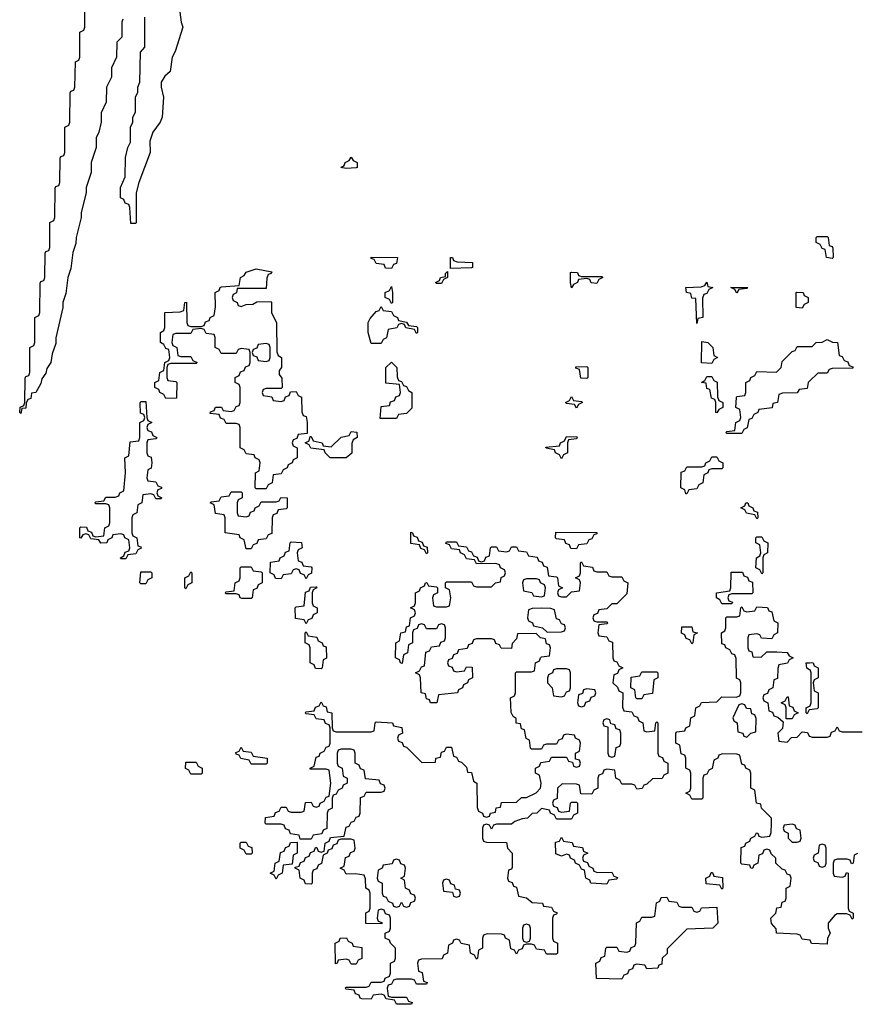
# Model space of a CAD drawing. Header units: inches. Extents: x 2808529 to 2951249, y 860290 to 1033701.
# Tile 106 of 153: x 2886846 to 2890191, y 1013426 to 1017360. Entities that reach past the tile are written whole.
import ezdxf

# ---------------------------------------------------------------- set-up
doc = ezdxf.new("R2010")
doc.units = ezdxf.units.IN
doc.header["$MEASUREMENT"] = 0
doc.layers.add('C8081', color=7, linetype='Continuous')
doc.layers.add('C8091', color=7, linetype='Continuous')

msp = doc.modelspace()

# ---------------------------------------------------------------- linework, layer by layer
at = {"layer": 'C8081', "color": 6}
for points in [[(2887258, 1017362), (2887254, 1017350), (2887254, 1017290), (2887234, 1017270), (2887232, 1017210), (2887212.7, 1017167.3), (2887212, 1017130), (2887192, 1017090), (2887191.3, 1017030), (2887171.6, 1016988.4), (2887171.3, 1016950), (2887162, 1016910), (2887151.6, 1016888.4), (2887150.9, 1016849.1), (2887131.1, 1016788.9), (2887131, 1016750), (2887111.3, 1016690), (2887111, 1016670), (2887091.1, 1016588.9), (2887091, 1016570), (2887071, 1016490), (2887070, 1016466), (2887058, 1016430), (2887050, 1016366), (2887038, 1016330), (2887030, 1016266), (2887018, 1016230), (2887018, 1016210), (2886990.8, 1016089.2), (2886990, 1016066), (2886975.3, 1016024.7), (2886970.5, 1015990), (2886953.7, 1015966.3), (2886950, 1015948), (2886934.4, 1015925.6), (2886930, 1015906), (2886910.8, 1015870), (2886892.7, 1015867.3), (2886890, 1015846), (2886878, 1015842), (2886871.6, 1015828.4), (2886870, 1015808), (2886854, 1015806), (2886850, 1015786), (2886846, 1015790), (2886848.4, 1015811.6), (2886862, 1015818), (2886866, 1015830), (2886867.3, 1015927.3), (2886870, 1015934), (2886882, 1015938), (2886886, 1015950), (2886886, 1016050), (2886902, 1016058), (2886906, 1016070), (2886906, 1016170), (2886922, 1016178), (2886926, 1016190), (2886927.3, 1016307.3), (2886930, 1016314), (2886942, 1016318), (2886946, 1016330), (2886947.3, 1016427.3), (2886950, 1016434), (2886962, 1016438), (2886966, 1016450), (2886966, 1016550), (2886982, 1016558), (2886986, 1016570), (2886987.3, 1016687.3), (2886990, 1016694), (2887002, 1016698), (2887006, 1016710), (2887007.3, 1016807.3), (2887010, 1016814), (2887022, 1016818), (2887026, 1016830), (2887026, 1016930), (2887042, 1016938), (2887046, 1016950), (2887047.3, 1017067.3), (2887050, 1017074), (2887062, 1017078), (2887066, 1017090), (2887068.4, 1017191.6), (2887082, 1017198), (2887086, 1017210), (2887086, 1017310), (2887102, 1017318), (2887106, 1017330), (2887106, 1017450)], [(2887480.7, 1017430), (2887491.3, 1017350), (2887498, 1017330), (2887467.3, 1017232.7), (2887454.8, 1017210), (2887446.8, 1017153.2), (2887425.8, 1017134.2), (2887410.8, 1017110), (2887410.8, 1017090), (2887420.7, 1017050), (2887414.8, 1016970), (2887407.3, 1016950), (2887377.3, 1016910), (2887365.2, 1016874.8), (2887366.8, 1016830), (2887322, 1016710), (2887311.6, 1016668.4), (2887311, 1016550), (2887310, 1016546), (2887290, 1016546), (2887286, 1016610), (2887282, 1016622), (2887267.3, 1016627.3), (2887262, 1016642), (2887248.7, 1016648.7), (2887248.9, 1016688.9), (2887267.3, 1016732.7), (2887268.7, 1016810), (2887278, 1016850), (2887288, 1016870), (2887288.7, 1016930), (2887298, 1016950), (2887298, 1016970), (2887308, 1016990), (2887308, 1017050), (2887318, 1017070), (2887318, 1017090), (2887326, 1017110), (2887328, 1017230), (2887346, 1017250), (2887346, 1017370)], [(2890000, 1015915.8), (2889994, 1015910), (2889990, 1015886), (2889958, 1015882), (2889951.1, 1015868.9), (2889892, 1015868), (2889878, 1015862), (2889872, 1015830), (2889854, 1015826), (2889851.1, 1015808.9), (2889798, 1015802), (2889794, 1015790), (2889778, 1015782), (2889770, 1015766), (2889758, 1015762), (2889751.3, 1015728.7), (2889738, 1015722), (2889730, 1015706), (2889670, 1015706), (2889666, 1015710), (2889670, 1015714), (2889702, 1015718), (2889706, 1015750), (2889722, 1015758), (2889726, 1015770), (2889722, 1015802), (2889706, 1015810), (2889708, 1015850), (2889710, 1015854), (2889742, 1015858), (2889746, 1015870), (2889746, 1015910), (2889762, 1015918), (2889766, 1015930), (2889782, 1015938), (2889790, 1015954), (2889868, 1015952), (2889886, 1015970), (2889890, 1015994), (2889930, 1016034), (2889942, 1016038), (2889950, 1016054), (2890000, 1016054)], [(2890000, 1013682.2), (2889970, 1013686), (2889962, 1013702), (2889950, 1013706), (2889868, 1013710), (2889867.3, 1013727.3), (2889848.7, 1013748.7), (2889846, 1013770), (2889866, 1013790), (2889868.9, 1013811.1), (2889886, 1013814), (2889890, 1013834), (2889902, 1013838), (2889906, 1013850), (2889906, 1013890), (2889922, 1013898), (2889926, 1013930), (2889922, 1013942), (2889910, 1013946), (2889902, 1013962), (2889890, 1013966), (2889866, 1013990), (2889866, 1014010), (2889847.3, 1014027.3), (2889842, 1014042), (2889830, 1014046), (2889818, 1014042), (2889812.7, 1014027.3), (2889798, 1014022), (2889794, 1013990), (2889778, 1013982), (2889771.6, 1013968.4), (2889766, 1013970), (2889762, 1013982), (2889730, 1013986), (2889726, 1013990), (2889727.3, 1014052.7), (2889742, 1014058), (2889746, 1014070), (2889762, 1014078), (2889766, 1014090), (2889782, 1014098), (2889788.4, 1014111.6), (2889794, 1014110), (2889798, 1014098), (2889810, 1014094), (2889842, 1014098), (2889847.3, 1014112.7), (2889848.7, 1014150), (2889848, 1014170), (2889808, 1014210), (2889806, 1014226), (2889788, 1014230), (2889782, 1014282), (2889766, 1014290), (2889766, 1014350), (2889762, 1014362), (2889746, 1014370), (2889742, 1014382), (2889730, 1014386), (2889722, 1014422), (2889710, 1014426), (2889652.7, 1014427.3), (2889638, 1014422), (2889634, 1014410), (2889618, 1014402), (2889611.6, 1014368.4), (2889598, 1014362), (2889590, 1014346), (2889578, 1014342), (2889574, 1014330), (2889574, 1014250), (2889570, 1014246), (2889530, 1014246), (2889522, 1014262), (2889506, 1014270), (2889522, 1014278), (2889526, 1014290), (2889526, 1014350), (2889522, 1014362), (2889506, 1014370), (2889506, 1014410), (2889502, 1014422), (2889487.3, 1014427.3), (2889482, 1014462), (2889466, 1014470), (2889466, 1014510), (2889470, 1014514), (2889502, 1014518), (2889506, 1014530), (2889522, 1014538), (2889526, 1014570), (2889542, 1014578), (2889546, 1014610), (2889562, 1014618), (2889568.4, 1014631.6), (2889630, 1014634), (2889650, 1014654), (2889707.3, 1014652.7), (2889722, 1014658), (2889726, 1014670), (2889726, 1014710), (2889722, 1014722), (2889708.9, 1014728.9), (2889707.3, 1014807.3), (2889702, 1014822), (2889690, 1014826), (2889682, 1014842), (2889666, 1014850), (2889662, 1014862), (2889650, 1014866), (2889648, 1014910), (2889662, 1014918), (2889666, 1014930), (2889666, 1014970), (2889670, 1014974), (2889710, 1014974), (2889722, 1014978), (2889726, 1015010), (2889730, 1015014), (2889738, 1014998), (2889750, 1014994), (2889782, 1014998), (2889790, 1015014), (2889831.6, 1015011.6), (2889838, 1014998), (2889850, 1014994), (2889858, 1014958), (2889874, 1014950), (2889872, 1014910), (2889858, 1014902), (2889850, 1014886), (2889808.4, 1014888.4), (2889802, 1014902), (2889790, 1014906), (2889758, 1014902), (2889754, 1014890), (2889754, 1014850), (2889758, 1014838), (2889770, 1014834), (2889774, 1014814), (2889807.3, 1014812.7), (2889830, 1014834), (2889870, 1014834), (2889910, 1014832), (2889918, 1014818), (2889934, 1014810), (2889918, 1014802), (2889911.3, 1014788.7), (2889878, 1014782), (2889872.7, 1014767.3), (2889871.6, 1014728.4), (2889858, 1014722), (2889854, 1014690), (2889838, 1014682), (2889832.7, 1014667.3), (2889818, 1014662), (2889814, 1014650), (2889818, 1014638), (2889834, 1014630), (2889838, 1014598), (2889852.7, 1014592.7), (2889858, 1014578), (2889872.7, 1014572.7), (2889894, 1014554), (2889891.6, 1014528.4), (2889874, 1014510), (2889878, 1014478), (2889910, 1014474), (2889928.4, 1014491.6), (2889950, 1014494), (2889970, 1014514), (2889991.6, 1014511.6), (2889998, 1014498), (2890000, 1014497.3)], [(2890000, 1014763), (2889988.7, 1014768.7), (2889986, 1014790), (2890000, 1014791)], [(2890000, 1014602.2), (2889998, 1014602), (2889990, 1014586), (2889986, 1014590), (2889986, 1014610), (2890000, 1014617)]]:
    msp.add_lwpolyline(points, dxfattribs=at)
for points in [[(2888150, 1016766), (2888128, 1016770), (2888142, 1016778), (2888146, 1016790), (2888162, 1016798), (2888170, 1016811.3), (2888178, 1016798), (2888194, 1016790), (2888194, 1016770), (2888190, 1016768)], [(2888330, 1016366), (2888307.3, 1016367.3), (2888302, 1016382), (2888270, 1016386), (2888262, 1016402), (2888250, 1016406), (2888249.1, 1016410.9), (2888354, 1016410), (2888350, 1016386), (2888338, 1016382)], [(2888566, 1016366), (2888566, 1016410), (2888574, 1016410), (2888578, 1016398), (2888592.7, 1016392.7), (2888654, 1016390), (2888654, 1016370), (2888650, 1016368)], [(2887730, 1016214), (2887750, 1016222), (2887776.4, 1016223.6), (2887792.7, 1016232.7), (2887850, 1016234), (2887852, 1016230), (2887852, 1016190), (2887871.1, 1016148.9), (2887872.7, 1016032.7), (2887878, 1016018), (2887892, 1016010), (2887892, 1015970), (2887882, 1015958), (2887882, 1015942), (2887892.7, 1015927.3), (2887894, 1015890), (2887890, 1015886), (2887830, 1015886), (2887818, 1015882), (2887814, 1015870), (2887818, 1015858), (2887852.7, 1015852.7), (2887858, 1015838), (2887890, 1015834), (2887902, 1015838), (2887907.3, 1015852.7), (2887922, 1015858), (2887927.3, 1015872.7), (2887950, 1015874), (2887958, 1015858), (2887971.6, 1015851.6), (2887972.7, 1015792.7), (2887978, 1015778), (2887990, 1015774), (2887994, 1015750), (2887994, 1015706), (2887958, 1015702), (2887952.7, 1015687.3), (2887938, 1015682), (2887934, 1015670), (2887938, 1015658), (2887954, 1015650), (2887954, 1015610), (2887938, 1015602), (2887934, 1015590), (2887918, 1015582), (2887914, 1015570), (2887898, 1015562), (2887890, 1015546), (2887858, 1015542), (2887854, 1015510), (2887838, 1015502), (2887830, 1015486), (2887790, 1015486), (2887786, 1015490), (2887788, 1015550), (2887802, 1015558), (2887806, 1015590), (2887802, 1015602), (2887786, 1015610), (2887782, 1015622), (2887750, 1015626), (2887742, 1015642), (2887726, 1015650), (2887726, 1015730), (2887722, 1015742), (2887710, 1015746), (2887670, 1015746), (2887662, 1015762), (2887647.3, 1015767.3), (2887642, 1015782), (2887606, 1015786), (2887607.3, 1015792.7), (2887622, 1015798), (2887628.4, 1015811.6), (2887651.6, 1015811.6), (2887658, 1015798), (2887690, 1015794), (2887702, 1015798), (2887710, 1015814), (2887722, 1015818), (2887726, 1015830), (2887726, 1015890), (2887722, 1015902), (2887706, 1015910), (2887706, 1015930), (2887722, 1015938), (2887727.3, 1015952.7), (2887742, 1015958), (2887747.3, 1015972.7), (2887762, 1015978), (2887766, 1015990), (2887766, 1016030), (2887762, 1016042), (2887730, 1016046), (2887718, 1016042), (2887710, 1016026), (2887650, 1016026), (2887642, 1016042), (2887626, 1016050), (2887626, 1016090), (2887622, 1016102), (2887590, 1016106), (2887582, 1016122), (2887570, 1016126), (2887538, 1016122), (2887530, 1016106), (2887470, 1016106), (2887458, 1016102), (2887454, 1016070), (2887458, 1016058), (2887474, 1016050), (2887478, 1016018), (2887490, 1016014), (2887530, 1016014), (2887538, 1015998), (2887554, 1015990), (2887550, 1015986), (2887450, 1015986), (2887438, 1015982), (2887434, 1015970), (2887434, 1015930), (2887438, 1015918), (2887470, 1015914), (2887474, 1015910), (2887472.7, 1015847.3), (2887430, 1015846), (2887422, 1015862), (2887406, 1015870), (2887402, 1015882), (2887386, 1015890), (2887386, 1015910), (2887402, 1015918), (2887406, 1015950), (2887422, 1015958), (2887426, 1015990), (2887442, 1015998), (2887446, 1016010), (2887442, 1016042), (2887430, 1016046), (2887422, 1016062), (2887408, 1016070), (2887408.7, 1016110), (2887422, 1016118), (2887426, 1016130), (2887426, 1016190), (2887487.3, 1016192.7), (2887502, 1016198), (2887506, 1016230), (2887512, 1016232), (2887514, 1016150), (2887518, 1016138), (2887530, 1016134), (2887570, 1016134), (2887582, 1016138), (2887587.3, 1016152.7), (2887602, 1016158), (2887606, 1016170), (2887622, 1016178), (2887627.3, 1016212.7), (2887626, 1016270), (2887642, 1016278), (2887646, 1016290), (2887652, 1016292), (2887722, 1016298), (2887728, 1016330), (2887742, 1016338), (2887750, 1016350.8), (2887790, 1016364.7), (2887852.7, 1016352.7), (2887850, 1016346), (2887838, 1016342), (2887832.7, 1016327.3), (2887830, 1016286), (2887714, 1016286), (2887711.6, 1016268.4), (2887698, 1016262), (2887694, 1016250), (2887698, 1016238), (2887714, 1016230), (2887718, 1016218)], [(2888510, 1016306), (2888506, 1016310), (2888522, 1016318), (2888526, 1016330), (2888546, 1016334), (2888546, 1016346), (2888554, 1016354), (2888554, 1016330), (2888538, 1016322), (2888530, 1016306)], [(2889090, 1016334), (2889170, 1016334), (2889174, 1016330), (2889158, 1016322), (2889150, 1016306), (2889128.4, 1016308.4), (2889122, 1016322), (2889110, 1016326), (2889078, 1016322), (2889074, 1016310), (2889058, 1016302), (2889050, 1016288), (2889046, 1016310), (2889046, 1016350), (2889048.9, 1016351.1), (2889074, 1016350), (2889078, 1016338)], [(2889550, 1016146), (2889546, 1016246), (2889530, 1016248), (2889526, 1016266), (2889508, 1016270), (2889506, 1016290), (2889567.3, 1016292.7), (2889582, 1016298), (2889590, 1016310.8), (2889594, 1016294), (2889614, 1016290), (2889598, 1016282), (2889590, 1016266), (2889578, 1016262), (2889572.7, 1016247.3), (2889574, 1016170), (2889554, 1016166)], [(2888330, 1016226), (2888322, 1016242), (2888306, 1016250), (2888306, 1016270), (2888322, 1016278), (2888330, 1016294), (2888334, 1016270), (2888334, 1016230)], [(2889710, 1016268), (2889702, 1016282), (2889686, 1016290), (2889754, 1016290), (2889750, 1016286), (2889718, 1016282)], [(2889970, 1016208), (2889946, 1016210), (2889946, 1016270), (2889948.9, 1016271.1), (2889974, 1016270), (2889978, 1016258), (2889994, 1016250), (2889994, 1016230), (2889978, 1016222)], [(2888430, 1016106), (2888422, 1016122), (2888388.4, 1016128.4), (2888382, 1016142), (2888370, 1016146), (2888358, 1016142), (2888351.6, 1016128.4), (2888318, 1016122), (2888311.3, 1016088.7), (2888298, 1016082), (2888290, 1016066), (2888250, 1016066), (2888238, 1016110), (2888238, 1016150), (2888246, 1016166), (2888270, 1016194), (2888282, 1016198), (2888290, 1016214), (2888298, 1016198), (2888330, 1016194), (2888338, 1016178), (2888354, 1016170), (2888358, 1016158), (2888390, 1016152), (2888398, 1016138), (2888430, 1016134), (2888434, 1016130), (2888434, 1016110)], [(2889610, 1015986), (2889568.4, 1015988.4), (2889570, 1016074), (2889594, 1016070), (2889614, 1016050), (2889618, 1016018), (2889632, 1016010), (2889618, 1016002)], [(2887830, 1016066), (2887798, 1016062), (2887792.7, 1016047.3), (2887778, 1016042), (2887774, 1016030), (2887778, 1016018), (2887792.7, 1016012.7), (2887798, 1015998), (2887830, 1015994), (2887842, 1015998), (2887846, 1016010), (2887846, 1016050), (2887842, 1016062)], [(2888286, 1015766), (2888290, 1015814), (2888322, 1015818), (2888327.3, 1015832.7), (2888342, 1015838), (2888347.3, 1015852.7), (2888362, 1015858), (2888366, 1015870), (2888362, 1015902), (2888308.4, 1015908.4), (2888308, 1015970), (2888330, 1015992), (2888352, 1015970), (2888352.7, 1015932.7), (2888358, 1015918), (2888370, 1015914), (2888378, 1015898), (2888390, 1015894), (2888398, 1015878), (2888412, 1015870), (2888411.6, 1015808.4), (2888390, 1015786), (2888358, 1015782), (2888350, 1015766)], [(2889110, 1015926), (2889087.3, 1015927.3), (2889082, 1015962), (2889067.3, 1015967.3), (2889067.3, 1015972.7), (2889110, 1015974), (2889114, 1015970), (2889114, 1015930)], [(2889630, 1015788.7), (2889626, 1015790), (2889626, 1015830), (2889622, 1015842), (2889608.4, 1015848.4), (2889602, 1015882), (2889590, 1015886), (2889587.3, 1015907.3), (2889568.7, 1015910), (2889582, 1015918), (2889590, 1015934), (2889610, 1015934), (2889618, 1015918), (2889631.6, 1015911.6), (2889632.7, 1015852.7), (2889638, 1015838), (2889654, 1015830), (2889654, 1015810), (2889638, 1015802)], [(2889070, 1015808), (2889062, 1015822), (2889030, 1015826), (2889026, 1015830), (2889042, 1015838), (2889050, 1015854), (2889058, 1015838), (2889090, 1015834), (2889094, 1015830), (2889078, 1015822)], [(2887390, 1015446), (2887382, 1015462), (2887370, 1015466), (2887338, 1015462), (2887334, 1015430), (2887318, 1015422), (2887314, 1015390), (2887298, 1015382), (2887294, 1015370), (2887294, 1015310), (2887298, 1015298), (2887314, 1015290), (2887318, 1015258), (2887330, 1015254), (2887331.6, 1015248.4), (2887318, 1015242), (2887310, 1015226), (2887278, 1015222), (2887270, 1015206), (2887250, 1015206), (2887248, 1015210), (2887262, 1015218), (2887267.3, 1015232.7), (2887282, 1015238), (2887286, 1015250), (2887282, 1015282), (2887266, 1015290), (2887262, 1015302), (2887250, 1015306), (2887218, 1015302), (2887214, 1015290), (2887198, 1015282), (2887194, 1015270), (2887170, 1015268), (2887162, 1015282), (2887130, 1015286), (2887122, 1015302), (2887110, 1015306), (2887098, 1015302), (2887090, 1015288), (2887086, 1015290), (2887086, 1015330), (2887090, 1015334), (2887112.7, 1015332.7), (2887118, 1015318), (2887132.7, 1015312.7), (2887138, 1015298), (2887150, 1015294), (2887182, 1015298), (2887186, 1015330), (2887202, 1015338), (2887206, 1015350), (2887206, 1015410), (2887202, 1015422), (2887190, 1015426), (2887150, 1015426), (2887146, 1015430), (2887150, 1015434), (2887182, 1015438), (2887190, 1015452), (2887227.3, 1015452.7), (2887242, 1015458), (2887246, 1015470), (2887262, 1015478), (2887268, 1015550), (2887266, 1015610), (2887282, 1015618), (2887287.3, 1015672.7), (2887322, 1015678), (2887326, 1015690), (2887326, 1015750), (2887342, 1015758), (2887346, 1015770), (2887342, 1015782), (2887328, 1015788), (2887327.3, 1015827.3), (2887330, 1015834), (2887350, 1015834), (2887354, 1015770), (2887358, 1015758), (2887374, 1015750), (2887358, 1015742), (2887354, 1015730), (2887358, 1015718), (2887372.7, 1015712.7), (2887378, 1015698), (2887394, 1015690), (2887390, 1015686), (2887358, 1015682), (2887354, 1015670), (2887354, 1015630), (2887358, 1015618), (2887371.6, 1015611.6), (2887374, 1015590), (2887371.6, 1015568.4), (2887358, 1015562), (2887354, 1015530), (2887358, 1015518), (2887390, 1015514), (2887398, 1015498), (2887412.7, 1015492.7), (2887412.7, 1015487.3), (2887398, 1015482), (2887394, 1015470), (2887398, 1015458), (2887414, 1015450), (2887410, 1015446)], [(2888150, 1015609), (2888086, 1015610), (2888066, 1015630), (2888062, 1015642), (2888008.4, 1015648.4), (2888002, 1015662), (2887986, 1015670), (2888002, 1015678), (2888006, 1015694), (2888010, 1015694), (2888018, 1015678), (2888054, 1015670), (2888058, 1015658), (2888090, 1015654), (2888130, 1015692), (2888162, 1015698), (2888170, 1015714), (2888192, 1015712), (2888194, 1015690), (2888178, 1015682), (2888172.7, 1015667.3), (2888171.6, 1015628.4)], [(2889010, 1015606), (2889002, 1015622), (2888986, 1015630), (2888982, 1015642), (2888948.4, 1015648.4), (2888947.3, 1015652.7), (2889002, 1015658), (2889006, 1015670), (2889022, 1015678), (2889030, 1015694), (2889072.7, 1015692.7), (2889070, 1015686), (2889038, 1015682), (2889034, 1015670), (2889034, 1015630), (2889018, 1015622)], [(2889506, 1015466), (2889502, 1015482), (2889486, 1015490), (2889487.3, 1015552.7), (2889502, 1015558), (2889510, 1015574), (2889570, 1015574), (2889582, 1015578), (2889586, 1015590), (2889602, 1015598), (2889610, 1015614), (2889630, 1015614), (2889638, 1015598), (2889654, 1015590), (2889654, 1015570), (2889650, 1015566), (2889610, 1015566), (2889598, 1015562), (2889594, 1015550), (2889578, 1015542), (2889574, 1015510), (2889558, 1015502), (2889550, 1015486), (2889518, 1015482), (2889510, 1015466)], [(2887750, 1015374), (2887762, 1015378), (2887767.3, 1015392.7), (2887782, 1015398), (2887786, 1015410), (2887802, 1015418), (2887810, 1015434), (2887870, 1015434), (2887882, 1015438), (2887888.4, 1015451.6), (2887914, 1015450), (2887914, 1015410), (2887910, 1015406), (2887878, 1015402), (2887872.7, 1015387.3), (2887858, 1015382), (2887854, 1015370), (2887852.7, 1015307.3), (2887838, 1015302), (2887830, 1015286), (2887798, 1015282), (2887792.7, 1015267.3), (2887778, 1015262), (2887770, 1015246), (2887750, 1015246), (2887742, 1015282), (2887726, 1015290), (2887722, 1015302), (2887666, 1015310), (2887666, 1015370), (2887662, 1015382), (2887627.3, 1015387.3), (2887622, 1015422), (2887606, 1015430), (2887610, 1015434), (2887642, 1015438), (2887650, 1015454), (2887682, 1015458), (2887690, 1015474), (2887730, 1015474), (2887734, 1015470), (2887734, 1015450), (2887718, 1015442), (2887714, 1015430), (2887714, 1015390), (2887718, 1015378)], [(2889790, 1015366), (2889782, 1015382), (2889748.7, 1015388.7), (2889742, 1015402), (2889726, 1015410), (2889742, 1015418), (2889746, 1015430), (2889754, 1015430), (2889758, 1015418), (2889774, 1015410), (2889778, 1015398), (2889792.7, 1015392.7), (2889794, 1015370)], [(2888470, 1015226), (2888462, 1015242), (2888447.3, 1015247.3), (2888442, 1015262), (2888407.3, 1015267.3), (2888407.3, 1015312.7), (2888414, 1015310), (2888418, 1015298), (2888432.7, 1015292.7), (2888438, 1015278), (2888452.7, 1015272.7), (2888458, 1015258), (2888472.7, 1015252.7), (2888474, 1015230)], [(2889070, 1015246), (2889047.3, 1015247.3), (2889042, 1015262), (2889027.3, 1015267.3), (2889022, 1015282), (2888990, 1015286), (2888986, 1015290), (2888987.3, 1015312.7), (2889151.1, 1015311.1), (2889150, 1015306), (2889138, 1015302), (2889130, 1015286), (2889118, 1015282), (2889110, 1015266), (2889078, 1015262)], [(2889810, 1015146), (2889802, 1015162), (2889786, 1015170), (2889788, 1015210), (2889802, 1015218), (2889806, 1015230), (2889802, 1015262), (2889786, 1015270), (2889786, 1015290), (2889790, 1015294), (2889810, 1015294), (2889818, 1015278), (2889834, 1015270), (2889832, 1015230), (2889818, 1015222), (2889814, 1015210), (2889814, 1015150)], [(2888690, 1015194), (2888702, 1015198), (2888707.3, 1015212.7), (2888722, 1015218), (2888726, 1015250), (2888730, 1015254), (2888750, 1015254), (2888758, 1015238), (2888790, 1015234), (2888802, 1015238), (2888810, 1015254), (2888830, 1015254), (2888838, 1015238), (2888870, 1015234), (2888878, 1015218), (2888912.7, 1015212.7), (2888918, 1015198), (2888932.7, 1015192.7), (2888938, 1015178), (2888952.7, 1015172.7), (2888958, 1015138), (2888990, 1015134), (2888994, 1015130), (2888998, 1015098), (2889014, 1015090), (2888998, 1015082), (2888994, 1015070), (2888998, 1015058), (2889010, 1015054), (2889030, 1015054), (2889050, 1015074), (2889082, 1015078), (2889086, 1015110), (2889082, 1015122), (2889066, 1015130), (2889082, 1015138), (2889086, 1015150), (2889086, 1015190), (2889090, 1015194), (2889098, 1015178), (2889132.7, 1015172.7), (2889138, 1015158), (2889150, 1015154), (2889190, 1015154), (2889198, 1015138), (2889210, 1015134), (2889250, 1015134), (2889258, 1015118), (2889274, 1015110), (2889270, 1015066), (2889230, 1015026), (2889210, 1015026), (2889190, 1015006), (2889158, 1015002), (2889152.7, 1014987.3), (2889138, 1014982), (2889134, 1014970), (2889138, 1014958), (2889150, 1014954), (2889190, 1014954), (2889194, 1014950), (2889190, 1014946), (2889158, 1014942), (2889154, 1014910), (2889158, 1014898), (2889190, 1014894), (2889198, 1014878), (2889212.7, 1014872.7), (2889214, 1014810), (2889218, 1014798), (2889230, 1014794), (2889238, 1014778), (2889254, 1014770), (2889238, 1014762), (2889232.7, 1014747.3), (2889218, 1014742), (2889214, 1014710), (2889232.7, 1014692.7), (2889238, 1014678), (2889254, 1014670), (2889252.7, 1014612.7), (2889258, 1014598), (2889290, 1014594), (2889298, 1014578), (2889312.7, 1014572.7), (2889318, 1014558), (2889334, 1014550), (2889338, 1014518), (2889350, 1014514), (2889382, 1014518), (2889386, 1014550), (2889390, 1014554), (2889394, 1014550), (2889394, 1014430), (2889398, 1014418), (2889412.7, 1014412.7), (2889418, 1014398), (2889434, 1014390), (2889434, 1014350), (2889418, 1014342), (2889412, 1014328), (2889372.7, 1014327.3), (2889350, 1014306), (2889338, 1014302), (2889331.6, 1014288.4), (2889310, 1014286), (2889302, 1014302), (2889290, 1014306), (2889250, 1014306), (2889242, 1014322), (2889226, 1014330), (2889222, 1014362), (2889190, 1014366), (2889178, 1014362), (2889172.7, 1014347.3), (2889158, 1014342), (2889154, 1014330), (2889154, 1014290), (2889138, 1014282), (2889130, 1014266), (2889087.3, 1014267.3), (2889082, 1014302), (2889070, 1014306), (2889012.7, 1014307.3), (2888994, 1014290), (2888992, 1014248), (2888978, 1014242), (2888974, 1014230), (2888978, 1014218), (2888992.7, 1014212.7), (2888998, 1014198), (2889010, 1014194), (2889042, 1014198), (2889046, 1014230), (2889050, 1014234), (2889070, 1014234), (2889074, 1014230), (2889074, 1014190), (2889058, 1014182), (2889050, 1014166), (2888990, 1014166), (2888982, 1014182), (2888966, 1014190), (2888962, 1014202), (2888930, 1014208), (2888910.9, 1014189.1), (2888892, 1014188), (2888874, 1014170), (2888852.7, 1014167.3), (2888823.6, 1014156.4), (2888810, 1014146), (2888750, 1014146), (2888738, 1014142), (2888730, 1014126), (2888722, 1014142), (2888710, 1014146), (2888698, 1014142), (2888694, 1014130), (2888694, 1014090), (2888698, 1014078), (2888710, 1014074), (2888790, 1014072), (2888794, 1014050), (2888812, 1014030), (2888812.7, 1013972.7), (2888810, 1013966), (2888798, 1013962), (2888794, 1013930), (2888798, 1013918), (2888812.7, 1013912.7), (2888818, 1013898), (2888830, 1013894), (2888838, 1013858), (2888870, 1013852), (2888892.7, 1013832.7), (2888934, 1013830), (2888938, 1013818), (2888970, 1013814), (2888978, 1013798), (2888991.6, 1013791.6), (2888990, 1013786), (2888978, 1013782), (2888974, 1013770), (2888974, 1013690), (2888978, 1013678), (2888994, 1013670), (2888994, 1013630), (2888990, 1013626), (2888950, 1013626), (2888942, 1013642), (2888910, 1013646), (2888902, 1013662), (2888890, 1013666), (2888870, 1013666), (2888858, 1013662), (2888852.7, 1013647.3), (2888838, 1013642), (2888830, 1013626), (2888822, 1013642), (2888807.3, 1013647.3), (2888802, 1013682), (2888786, 1013690), (2888782, 1013702), (2888770, 1013706), (2888712.7, 1013707.3), (2888698, 1013702), (2888694, 1013690), (2888694, 1013650), (2888678, 1013642), (2888674, 1013610), (2888670, 1013606), (2888662, 1013622), (2888646, 1013630), (2888642, 1013662), (2888608.4, 1013668.4), (2888602, 1013682), (2888590, 1013686), (2888578, 1013682), (2888574, 1013670), (2888558, 1013662), (2888554, 1013630), (2888538, 1013622), (2888532.7, 1013607.3), (2888450, 1013606), (2888438, 1013602), (2888434, 1013590), (2888438, 1013558), (2888452.7, 1013552.7), (2888458, 1013518), (2888472.7, 1013512.7), (2888470, 1013506), (2888430, 1013506), (2888422, 1013522), (2888410, 1013526), (2888350, 1013526), (2888338, 1013522), (2888330, 1013506), (2888318, 1013502), (2888314, 1013490), (2888318, 1013458), (2888330, 1013454), (2888390, 1013454), (2888398, 1013438), (2888412.7, 1013432.7), (2888410, 1013426), (2888350, 1013426), (2888342, 1013442), (2888310, 1013448), (2888302, 1013462), (2888290, 1013466), (2888258, 1013462), (2888250, 1013446), (2888212.7, 1013447.3), (2888206, 1013450), (2888202, 1013462), (2888187.3, 1013467.3), (2888182, 1013482), (2888150, 1013486), (2888146, 1013490), (2888150, 1013494), (2888230, 1013494), (2888242, 1013498), (2888250, 1013514), (2888290, 1013514), (2888302, 1013518), (2888306, 1013530), (2888322, 1013538), (2888326, 1013550), (2888326, 1013590), (2888342, 1013598), (2888346, 1013610), (2888346, 1013650), (2888326, 1013670), (2888322, 1013682), (2888306, 1013690), (2888306, 1013710), (2888322, 1013718), (2888326, 1013730), (2888326, 1013770), (2888322, 1013782), (2888307.3, 1013787.3), (2888302, 1013802), (2888290, 1013806), (2888278, 1013802), (2888274, 1013770), (2888278, 1013758), (2888292.7, 1013752.7), (2888292.7, 1013747.3), (2888228.7, 1013748.7), (2888228.4, 1013791.6), (2888242, 1013798), (2888246, 1013810), (2888246, 1013870), (2888242, 1013882), (2888228, 1013890), (2888227.3, 1013927.3), (2888222, 1013942), (2888187.3, 1013947.3), (2888150, 1013946), (2888142, 1013962), (2888126, 1013970), (2888142, 1013978), (2888147.3, 1014012.7), (2888162, 1014018), (2888167.3, 1014032.7), (2888182, 1014038), (2888186, 1014050), (2888182, 1014082), (2888170, 1014086), (2888130, 1014086), (2888118, 1014082), (2888112.7, 1014067.3), (2888098, 1014062), (2888092.7, 1014047.3), (2888078, 1014042), (2888074, 1014030), (2888058, 1014022), (2888051.6, 1013988.4), (2888038, 1013982), (2888032.7, 1013967.3), (2888018, 1013962), (2888014, 1013950), (2888014, 1013910), (2888010, 1013906), (2887987.3, 1013907.3), (2887982, 1013922), (2887966, 1013930), (2887962, 1013962), (2887946, 1013970), (2887946, 1013974), (2887962, 1013978), (2887967.3, 1013992.7), (2887982, 1013998), (2887987.3, 1014012.7), (2888002, 1014018), (2888007.3, 1014032.7), (2888022, 1014038), (2888027.3, 1014052.7), (2888032.7, 1014052.7), (2888038, 1014038), (2888050, 1014034), (2888062, 1014038), (2888066, 1014070), (2888082, 1014078), (2888087.3, 1014092.7), (2888142, 1014098), (2888150, 1014134), (2888162, 1014138), (2888170, 1014154), (2888182, 1014158), (2888190, 1014174), (2888202, 1014178), (2888206, 1014190), (2888207.3, 1014252.7), (2888222, 1014258), (2888230, 1014274), (2888290, 1014274), (2888302, 1014278), (2888306, 1014290), (2888302, 1014302), (2888287.3, 1014307.3), (2888282, 1014322), (2888227.3, 1014327.3), (2888222, 1014362), (2888207.3, 1014367.3), (2888202, 1014382), (2888186, 1014390), (2888186, 1014430), (2888182, 1014442), (2888170, 1014446), (2888130, 1014446), (2888118, 1014442), (2888114, 1014430), (2888114, 1014390), (2888118, 1014378), (2888134, 1014370), (2888138, 1014338), (2888154, 1014330), (2888154, 1014310), (2888138, 1014302), (2888134, 1014290), (2888118, 1014282), (2888110, 1014266), (2888098, 1014262), (2888094, 1014250), (2888094, 1014210), (2888078, 1014202), (2888074, 1014190), (2888072, 1014128), (2888058, 1014122), (2888052.7, 1014107.3), (2888018, 1014102), (2888010, 1014086), (2887966, 1014086), (2887962, 1014102), (2887927.3, 1014107.3), (2887922, 1014122), (2887907.3, 1014127.3), (2887902, 1014142), (2887890, 1014146), (2887830, 1014146), (2887826, 1014150), (2887827.3, 1014172.7), (2887862, 1014178), (2887867.3, 1014192.7), (2887882, 1014198), (2887890, 1014214), (2887910, 1014214), (2887918, 1014198), (2887930, 1014194), (2887970, 1014194), (2887982, 1014198), (2887987.3, 1014232.7), (2888010, 1014234), (2888018, 1014218), (2888030, 1014214), (2888042, 1014218), (2888046, 1014230), (2888062, 1014238), (2888070, 1014254), (2888082, 1014258), (2888088, 1014310), (2888082, 1014362), (2888070, 1014366), (2888006, 1014366), (2888006, 1014370), (2888022, 1014378), (2888030, 1014414), (2888042, 1014418), (2888046, 1014430), (2888062, 1014438), (2888070, 1014454), (2888082, 1014458), (2888086, 1014470), (2888086, 1014530), (2888082, 1014542), (2888067.3, 1014547.3), (2888062, 1014562), (2888030, 1014566), (2888022, 1014582), (2887990, 1014586), (2887986, 1014590), (2887990, 1014594), (2888022, 1014598), (2888027.3, 1014612.7), (2888042, 1014618), (2888050, 1014634), (2888058, 1014618), (2888070, 1014614), (2888074, 1014594), (2888092, 1014590), (2888094, 1014530), (2888098, 1014518), (2888110, 1014514), (2888250, 1014514), (2888262, 1014518), (2888266, 1014550), (2888270, 1014554), (2888334, 1014550), (2888338, 1014538), (2888371.6, 1014531.6), (2888374, 1014510), (2888358, 1014502), (2888354, 1014490), (2888358, 1014478), (2888372.7, 1014472.7), (2888378, 1014458), (2888390, 1014454), (2888452, 1014392), (2888506, 1014394), (2888508, 1014410), (2888526, 1014414), (2888530, 1014434), (2888542, 1014438), (2888550, 1014454), (2888570, 1014454), (2888578, 1014418), (2888590, 1014414), (2888598, 1014398), (2888610, 1014394), (2888630, 1014374), (2888634, 1014354), (2888650, 1014352), (2888658, 1014318), (2888672, 1014310), (2888672.7, 1014212.7), (2888678, 1014198), (2888694, 1014190), (2888698, 1014178), (2888710, 1014174), (2888722, 1014178), (2888726, 1014190), (2888746, 1014194), (2888748.9, 1014211.1), (2888766, 1014214), (2888770, 1014232), (2888830, 1014234), (2888850, 1014252), (2888870, 1014252), (2888908.4, 1014271.6), (2888926, 1014290), (2888928, 1014310), (2888922, 1014342), (2888906, 1014350), (2888906, 1014370), (2888922, 1014378), (2888927.3, 1014392.7), (2888962, 1014398), (2888970, 1014414), (2889030, 1014414), (2889038, 1014398), (2889054, 1014394), (2889058, 1014378), (2889070, 1014374), (2889082, 1014378), (2889086, 1014390), (2889082, 1014402), (2889066, 1014406), (2889066, 1014430), (2889082, 1014438), (2889086, 1014470), (2889082, 1014482), (2889066, 1014490), (2889062, 1014502), (2889030, 1014506), (2889018, 1014502), (2889012.7, 1014487.3), (2888998, 1014482), (2888990, 1014466), (2888950, 1014466), (2888938, 1014462), (2888930, 1014446), (2888890, 1014446), (2888886, 1014450), (2888882, 1014482), (2888868.4, 1014488.4), (2888862, 1014522), (2888850, 1014526), (2888846, 1014546), (2888829.1, 1014549.1), (2888828, 1014568), (2888816.4, 1014576.4), (2888808.7, 1014591.3), (2888806, 1014650), (2888822, 1014658), (2888826, 1014670), (2888826, 1014750), (2888830, 1014754), (2888890, 1014754), (2888902, 1014758), (2888906, 1014790), (2888922, 1014798), (2888926, 1014810), (2888930, 1014814), (2888962, 1014818), (2888966, 1014850), (2888962, 1014862), (2888950, 1014866), (2888946, 1014886), (2888926, 1014890), (2888908, 1014908), (2888834, 1014906), (2888830, 1014886), (2888812.7, 1014867.3), (2888810, 1014848), (2888768.4, 1014848.4), (2888762, 1014862), (2888747.3, 1014867.3), (2888742, 1014882), (2888730, 1014886), (2888670, 1014886), (2888658, 1014882), (2888652.7, 1014867.3), (2888638, 1014862), (2888632.7, 1014847.3), (2888598, 1014842), (2888592.7, 1014827.3), (2888578, 1014822), (2888572.7, 1014807.3), (2888558, 1014802), (2888554, 1014790), (2888558, 1014778), (2888572.7, 1014772.7), (2888578, 1014758), (2888590, 1014754), (2888622, 1014758), (2888630, 1014774), (2888652.7, 1014772.7), (2888654, 1014730), (2888638, 1014722), (2888634, 1014710), (2888618, 1014702), (2888614, 1014690), (2888598, 1014682), (2888594, 1014670), (2888518, 1014662), (2888512, 1014630), (2888486, 1014630), (2888482, 1014642), (2888470, 1014646), (2888466, 1014666), (2888448.7, 1014670), (2888446, 1014730), (2888442, 1014742), (2888426, 1014750), (2888442, 1014758), (2888450, 1014774), (2888462, 1014778), (2888467.3, 1014832.7), (2888482, 1014838), (2888490, 1014854), (2888522, 1014858), (2888527.3, 1014872.7), (2888542, 1014878), (2888546, 1014890), (2888546, 1014930), (2888542, 1014942), (2888530, 1014946), (2888518, 1014942), (2888510, 1014926), (2888470, 1014926), (2888462, 1014942), (2888450, 1014946), (2888438, 1014942), (2888432.7, 1014927.3), (2888418, 1014922), (2888414, 1014910), (2888414, 1014870), (2888398, 1014862), (2888394, 1014830), (2888378, 1014822), (2888372.7, 1014787.3), (2888366, 1014790), (2888362, 1014802), (2888346, 1014810), (2888348, 1014870), (2888362, 1014878), (2888368, 1014910), (2888386, 1014914), (2888390, 1014934), (2888402, 1014938), (2888406, 1014970), (2888422, 1014978), (2888426, 1014990), (2888422, 1015002), (2888406, 1015010), (2888422, 1015018), (2888426, 1015030), (2888426, 1015070), (2888442, 1015078), (2888446, 1015090), (2888462, 1015098), (2888466, 1015110), (2888471.6, 1015111.6), (2888478, 1015098), (2888510, 1015094), (2888514, 1015090), (2888514, 1015070), (2888498, 1015062), (2888494, 1015050), (2888498, 1015018), (2888510, 1015014), (2888550, 1015014), (2888562, 1015018), (2888568, 1015050), (2888562, 1015082), (2888546, 1015090), (2888546, 1015110), (2888550, 1015114), (2888650, 1015114), (2888658, 1015098), (2888670, 1015094), (2888730, 1015094), (2888746, 1015110), (2888766, 1015114), (2888768.4, 1015131.6), (2888782, 1015138), (2888786, 1015150), (2888782, 1015162), (2888766, 1015170), (2888762, 1015182), (2888747.3, 1015187.3), (2888670, 1015186), (2888662, 1015202), (2888630, 1015206), (2888622, 1015222), (2888606, 1015230), (2888602, 1015242), (2888570, 1015246), (2888562, 1015262), (2888547.3, 1015267.3), (2888550, 1015274), (2888590, 1015274), (2888598, 1015258), (2888630, 1015254), (2888638, 1015238), (2888650, 1015234), (2888658, 1015218), (2888672.7, 1015212.7), (2888678, 1015198)], [(2887990, 1015126), (2887982, 1015142), (2887967.3, 1015147.3), (2887962, 1015162), (2887950, 1015166), (2887938, 1015162), (2887930, 1015146), (2887898, 1015142), (2887890, 1015126), (2887867.3, 1015127.3), (2887862, 1015142), (2887846, 1015150), (2887847.3, 1015192.7), (2887882, 1015198), (2887886, 1015210), (2887902, 1015218), (2887907.3, 1015232.7), (2887922, 1015238), (2887926, 1015270), (2887930, 1015274), (2887971.6, 1015271.6), (2887974, 1015250), (2887958, 1015242), (2887954, 1015230), (2887958, 1015198), (2887972.7, 1015192.7), (2887978, 1015178), (2888010, 1015174), (2888012, 1015170), (2888011.6, 1015148.4), (2887998, 1015142)], [(2887732.7, 1015047.3), (2887726, 1015050), (2887722, 1015062), (2887710, 1015066), (2887670, 1015066), (2887666, 1015070), (2887670, 1015074), (2887702, 1015078), (2887706, 1015110), (2887722, 1015118), (2887726, 1015130), (2887726, 1015170), (2887730, 1015174), (2887770, 1015174), (2887778, 1015158), (2887810, 1015154), (2887814, 1015150), (2887814, 1015110), (2887798, 1015102), (2887792.7, 1015087.3), (2887778, 1015082), (2887774, 1015050), (2887770, 1015048)], [(2887330, 1015106), (2887326, 1015110), (2887330, 1015154), (2887370, 1015154), (2887374, 1015150), (2887374, 1015130), (2887358, 1015122), (2887350, 1015106)], [(2887510, 1015086), (2887506, 1015090), (2887506, 1015130), (2887522, 1015138), (2887530, 1015154), (2887534, 1015150), (2887534, 1015110), (2887518, 1015102)], [(2889650, 1015026), (2889642, 1015042), (2889628, 1015050), (2889628.7, 1015070), (2889682, 1015078), (2889686, 1015090), (2889687.3, 1015152.7), (2889732, 1015152), (2889738, 1015138), (2889752.7, 1015132.7), (2889758, 1015118), (2889772.7, 1015112.7), (2889774, 1015070), (2889770, 1015066), (2889690, 1015066), (2889678, 1015062), (2889674, 1015050), (2889678, 1015038), (2889692.7, 1015032.7), (2889690, 1015026)], [(2887990, 1014946), (2887982, 1014962), (2887947.3, 1014967.3), (2887946, 1015010), (2887950, 1015014), (2887982, 1015018), (2887987.3, 1015072.7), (2888002, 1015078), (2888007.3, 1015092.7), (2888030, 1015094), (2888032, 1015090), (2888018, 1015082), (2888014, 1015070), (2888014, 1015030), (2888018, 1015018), (2888034, 1015010), (2888034, 1014990), (2888018, 1014982), (2888012.7, 1014967.3), (2887998, 1014962)], [(2888910, 1015126), (2888870, 1015126), (2888858, 1015122), (2888854, 1015110), (2888858, 1015078), (2888891.6, 1015071.6), (2888898, 1015058), (2888930, 1015054), (2888942, 1015058), (2888946, 1015090), (2888942, 1015102), (2888926, 1015110), (2888922, 1015122)], [(2888930, 1015008.7), (2888892.7, 1015007.3), (2888878, 1015002), (2888874, 1014970), (2888878, 1014958), (2888894, 1014950), (2888898, 1014938), (2888934, 1014930), (2888952.7, 1014912.7), (2889010, 1014914), (2889022, 1014918), (2889026, 1014930), (2889022, 1014942), (2889010, 1014946), (2889002, 1014962), (2888990, 1014966), (2888982, 1015002), (2888967.3, 1015007.3)], [(2889530, 1014866), (2889522, 1014882), (2889507.3, 1014887.3), (2889502, 1014902), (2889488.4, 1014908.4), (2889490, 1014934), (2889530, 1014934), (2889534, 1014914), (2889552, 1014910), (2889538, 1014902), (2889534, 1014870)], [(2888050, 1014766), (2888027.3, 1014767.3), (2888022, 1014782), (2888006, 1014790), (2888006, 1014850), (2888002, 1014862), (2887986, 1014870), (2887986, 1014910), (2887990, 1014914), (2887998, 1014898), (2888032.7, 1014892.7), (2888038, 1014878), (2888054, 1014870), (2888058, 1014858), (2888070, 1014854), (2888071, 1014809), (2888058, 1014802), (2888054, 1014770)], [(2889030, 1014766), (2888990, 1014766), (2888978, 1014762), (2888974, 1014750), (2888958, 1014742), (2888954, 1014730), (2888954, 1014710), (2888972, 1014690), (2888978, 1014658), (2889010, 1014654), (2889022, 1014658), (2889030, 1014674), (2889042, 1014678), (2889046, 1014690), (2889046, 1014750), (2889042, 1014762)], [(2889310, 1014646), (2889306, 1014650), (2889302, 1014682), (2889286, 1014690), (2889287.3, 1014732.7), (2889322, 1014738), (2889330, 1014754), (2889390, 1014754), (2889394, 1014750), (2889394, 1014730), (2889378, 1014722), (2889372.7, 1014667.3), (2889338, 1014662), (2889330, 1014646)], [(2889110, 1014686), (2889098, 1014682), (2889092.7, 1014667.3), (2889078, 1014662), (2889074, 1014630), (2889078, 1014618), (2889090, 1014614), (2889102, 1014618), (2889107.3, 1014632.7), (2889122, 1014638), (2889127.3, 1014652.7), (2889142, 1014658), (2889146, 1014670), (2889142, 1014682)], [(2889730, 1014626), (2889718, 1014622), (2889694, 1014570), (2889698, 1014558), (2889711.1, 1014551.1), (2889714, 1014514), (2889734, 1014510), (2889738, 1014498), (2889750, 1014494), (2889766, 1014510), (2889786, 1014514), (2889787.3, 1014567.3), (2889782, 1014582), (2889770, 1014586), (2889766, 1014606), (2889748.4, 1014608.4), (2889742, 1014622)], [(2889906, 1014566), (2889906, 1014610), (2889902, 1014622), (2889886, 1014630), (2889902, 1014638), (2889910, 1014654), (2889914, 1014654), (2889918, 1014618), (2889932.7, 1014612.7), (2889938, 1014598), (2889954, 1014590), (2889938, 1014582), (2889930, 1014566)], [(2889190, 1014566), (2889178, 1014562), (2889174, 1014550), (2889178, 1014538), (2889194, 1014534), (2889194, 1014430), (2889198, 1014418), (2889210, 1014414), (2889222, 1014418), (2889227.3, 1014452.7), (2889242, 1014458), (2889246, 1014470), (2889246, 1014510), (2889242, 1014522), (2889227.3, 1014527.3), (2889222, 1014542), (2889206, 1014546), (2889202, 1014562)], [(2887770, 1014386), (2887762, 1014402), (2887728.4, 1014408.4), (2887722, 1014422), (2887710, 1014426), (2887708.4, 1014431.6), (2887722, 1014438), (2887730, 1014454), (2887738, 1014438), (2887770, 1014434), (2887778, 1014418), (2887834, 1014410), (2887834, 1014390), (2887830, 1014386)], [(2887530, 1014346), (2887522, 1014362), (2887508.4, 1014368.4), (2887510, 1014394), (2887550, 1014394), (2887558, 1014378), (2887574, 1014370), (2887574, 1014350), (2887570, 1014346)], [(2889930, 1014146), (2889898, 1014142), (2889894, 1014130), (2889898, 1014118), (2889914, 1014110), (2889914, 1014090), (2889930, 1014074), (2889950, 1014074), (2889962, 1014078), (2889966, 1014090), (2889962, 1014122), (2889947.3, 1014127.3), (2889942, 1014142)], [(2887750, 1014026), (2887742, 1014042), (2887726, 1014050), (2887726, 1014070), (2887730, 1014074), (2887750, 1014074), (2887758, 1014058), (2887772.7, 1014052.7), (2887774, 1014030), (2887770, 1014026)], [(2887870, 1013926), (2887862, 1013942), (2887846, 1013950), (2887862, 1013958), (2887866, 1013990), (2887882, 1013998), (2887887.3, 1014032.7), (2887902, 1014038), (2887907.3, 1014052.7), (2887922, 1014058), (2887927.3, 1014072.7), (2887954, 1014074), (2887954, 1014030), (2887938, 1014022), (2887934, 1013986), (2887898, 1013982), (2887894, 1013950), (2887878, 1013942)], [(2889152.7, 1013952.7), (2889210, 1013954), (2889218, 1013938), (2889232.7, 1013932.7), (2889230, 1013926), (2889198, 1013922), (2889190, 1013906), (2889126, 1013910), (2889122, 1013922), (2889106, 1013930), (2889102, 1013962), (2889090, 1013966), (2889082, 1013982), (2889066, 1013990), (2889062, 1014002), (2889046, 1014010), (2889042, 1014022), (2889030, 1014026), (2889010, 1014018), (2888987.3, 1014027.3), (2888986, 1014074), (2889002, 1014078), (2889010, 1014094), (2889018, 1014078), (2889052.7, 1014072.7), (2889058, 1014058), (2889092.7, 1014052.7), (2889098, 1014038), (2889114, 1014030), (2889098, 1014022), (2889094, 1014010), (2889098, 1013998), (2889112.7, 1013992.7), (2889118, 1013978), (2889134, 1013970), (2889138, 1013958)], [(2888350, 1014006), (2888338, 1014002), (2888332.7, 1013987.3), (2888298, 1013982), (2888294, 1013970), (2888278, 1013962), (2888274, 1013930), (2888278, 1013918), (2888294, 1013910), (2888294, 1013870), (2888298, 1013858), (2888310, 1013854), (2888318, 1013838), (2888334, 1013830), (2888338, 1013818), (2888350, 1013814), (2888362, 1013818), (2888370, 1013834), (2888378, 1013818), (2888390, 1013814), (2888402, 1013818), (2888407.3, 1013832.7), (2888422, 1013838), (2888426, 1013850), (2888422, 1013862), (2888407.3, 1013867.3), (2888402, 1013882), (2888386, 1013890), (2888382, 1013922), (2888368, 1013930), (2888382, 1013938), (2888386, 1013970), (2888382, 1013982), (2888367.3, 1013987.3), (2888362, 1014002)], [(2889650, 1013886), (2889642, 1013902), (2889587.3, 1013907.3), (2889586, 1013930), (2889602, 1013938), (2889607.3, 1013952.7), (2889612.7, 1013952.7), (2889618, 1013938), (2889652.7, 1013932.7), (2889654, 1013890)], [(2888550, 1013926), (2888538, 1013922), (2888534, 1013910), (2888538, 1013878), (2888574, 1013874), (2888578, 1013858), (2888590, 1013854), (2888602, 1013858), (2888606, 1013870), (2888602, 1013882), (2888586, 1013886), (2888582, 1013902), (2888567.3, 1013907.3), (2888562, 1013922)], [(2889490, 1013814), (2889530, 1013814), (2889538, 1013798), (2889550, 1013794), (2889562, 1013798), (2889568, 1013812), (2889630, 1013814), (2889634, 1013750), (2889614, 1013730), (2889510, 1013726), (2889432, 1013648), (2889430.9, 1013629.1), (2889412, 1013610), (2889410, 1013586), (2889398, 1013582), (2889394, 1013570), (2889350, 1013568), (2889342, 1013582), (2889310, 1013586), (2889298, 1013582), (2889292.7, 1013567.3), (2889278, 1013562), (2889272.7, 1013547.3), (2889258, 1013542), (2889250, 1013526), (2889148.7, 1013528.7), (2889146, 1013590), (2889162, 1013598), (2889167.3, 1013612.7), (2889182, 1013618), (2889186, 1013650), (2889190, 1013654), (2889230, 1013654), (2889238, 1013638), (2889270, 1013634), (2889282, 1013638), (2889287.3, 1013652.7), (2889302, 1013658), (2889306, 1013670), (2889308.4, 1013751.6), (2889322, 1013758), (2889330, 1013774), (2889370, 1013774), (2889382, 1013778), (2889388.4, 1013831.6), (2889402, 1013838), (2889407.3, 1013852.7), (2889430, 1013854), (2889438, 1013838), (2889470, 1013834), (2889478, 1013818)], [(2888870, 1013746), (2888858, 1013742), (2888854, 1013730), (2888854, 1013690), (2888858, 1013678), (2888870, 1013674), (2888882, 1013678), (2888886, 1013690), (2888886, 1013730), (2888882, 1013742)], [(2888170, 1013586), (2888162, 1013602), (2888150, 1013606), (2888118, 1013602), (2888114, 1013590), (2888107.3, 1013587.3), (2888106, 1013670), (2888122, 1013678), (2888126, 1013690), (2888151.6, 1013691.6), (2888158, 1013678), (2888174, 1013670), (2888178, 1013658), (2888212.7, 1013652.7), (2888211.6, 1013608.4), (2888198, 1013602), (2888190, 1013586)]]:
    msp.add_lwpolyline(points, close=True, dxfattribs=at)
at = {"layer": 'C8091', "color": 6}
for points in [[(2890090, 1016406), (2890068, 1016410), (2890062, 1016442), (2890050, 1016446), (2890042, 1016462), (2890026, 1016470), (2890026, 1016490), (2890030, 1016494), (2890070, 1016494), (2890074, 1016490), (2890078, 1016458), (2890090, 1016454), (2890092.7, 1016447.3), (2890094, 1016410)], [(2890050, 1014066), (2890038, 1014062), (2890034, 1014030), (2890018, 1014022), (2890014, 1014010), (2890018, 1013998), (2890032.7, 1013992.7), (2890038, 1013978), (2890050, 1013974), (2890062, 1013978), (2890066, 1013990), (2890066, 1014050), (2890062, 1014062)]]:
    msp.add_lwpolyline(points, close=True, dxfattribs=at)
for points in [[(2890000, 1016054), (2890010, 1016054), (2890026, 1016070), (2890050, 1016072), (2890070, 1016082), (2890092, 1016072), (2890112, 1016070), (2890118, 1016018), (2890130, 1016014), (2890138, 1015998), (2890152.7, 1015992.7), (2890158, 1015978), (2890172.7, 1015972.7), (2890172.7, 1015967.3), (2890090, 1015966), (2890078, 1015962), (2890070, 1015948), (2890032.7, 1015947.3), (2890000, 1015915.8)], [(2890000, 1014791), (2890008.4, 1014791.6), (2890014, 1014790), (2890018, 1014778), (2890034, 1014770), (2890034, 1014730), (2890018, 1014722), (2890014, 1014710), (2890018, 1014678), (2890034, 1014670), (2890034, 1014610), (2890030, 1014606), (2890000, 1014602.2)], [(2890000, 1014617), (2890002, 1014618), (2890006, 1014630), (2890006, 1014750), (2890002, 1014762), (2890000, 1014763)], [(2890000, 1014497.3), (2890010, 1014494), (2890070, 1014494), (2890082, 1014498), (2890087.3, 1014512.7), (2890102, 1014518), (2890110, 1014534), (2890118, 1014518), (2890130, 1014514), (2890210, 1014514)], [(2890191.6, 1014028.4), (2890178, 1014022), (2890174, 1013990), (2890167.3, 1013987.3), (2890162, 1014002), (2890150, 1014006), (2890110, 1014006), (2890098, 1014002), (2890094, 1013990), (2890094, 1013950), (2890098, 1013938), (2890130, 1013934), (2890142, 1013938), (2890147.3, 1013952.7), (2890154, 1013950), (2890154, 1013810), (2890158, 1013798), (2890174, 1013790), (2890174, 1013770), (2890170, 1013766), (2890162, 1013782), (2890147.3, 1013787.3), (2890110, 1013788), (2890099.6, 1013780.4), (2890074, 1013750), (2890074, 1013730), (2890082, 1013710), (2890072, 1013690), (2890070, 1013666), (2890008.4, 1013668.4), (2890002, 1013682), (2890000, 1013682.2)]]:
    msp.add_lwpolyline(points, dxfattribs=at)

doc.saveas('drawing.dxf')
